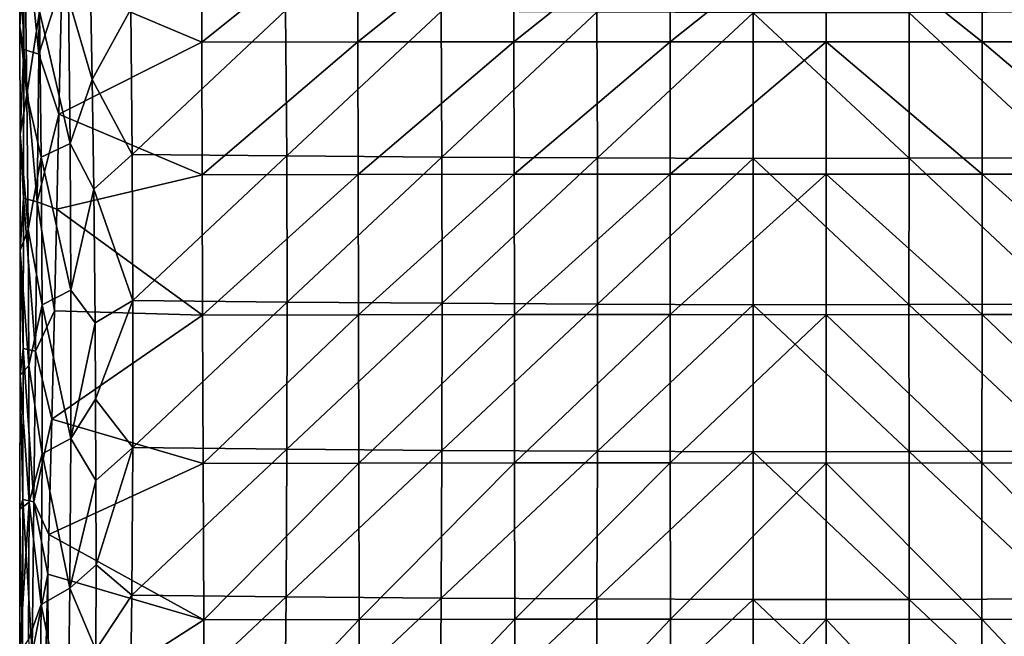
# Model space of a CAD drawing. Header units: millimetres. Extents: x -222 to 222, y 0 to 946.
# Tile 28 of 30: x -203 to 50, y 630 to 788. Entities that reach past the tile are written whole.
import ezdxf

# ---------------------------------------------------------------- set-up
doc = ezdxf.new("R2010")
doc.units = ezdxf.units.MM
doc.header["$LTSCALE"] = 102.491319
for name, color, linetype in [('18', 7, 'CONTINUOUS'), ('20', 7, 'CONTINUOUS'), ('22', 7, 'CONTINUOUS'), ('24', 7, 'CONTINUOUS'), ('26', 7, 'CONTINUOUS')]:
    doc.layers.add(name, color=color, linetype=linetype)

msp = doc.modelspace()

# ---------------------------------------------------------------- linework, layer by layer
at = {"layer": '18', "linetype": 'Continuous'}
for points in [[(-156.53, 814.24, -519.2), (-116.43, 814.29, -520.07), (-156.43, 782.24, -508.81), (-156.53, 814.24, -519.2)], [(-116.43, 814.29, -520.07), (-116.35, 782.31, -509.53), (-156.43, 782.24, -508.81), (-116.43, 814.29, -520.07)], [(-116.43, 814.29, -520.07), (-76.32, 814.32, -520.68), (-116.35, 782.31, -509.53), (-116.43, 814.29, -520.07)], [(-76.32, 814.32, -520.68), (-76.26, 782.34, -510.03), (-116.35, 782.31, -509.53), (-76.32, 814.32, -520.68)], [(-76.32, 814.32, -520.68), (-36.19, 814.31, -521.02), (-76.26, 782.34, -510.03), (-76.32, 814.32, -520.68)], [(-36.19, 814.31, -521.02), (-36.16, 782.34, -510.32), (-76.26, 782.34, -510.03), (-36.19, 814.31, -521.02)], [(-36.19, 814.31, -521.02), (3.95, 814.27, -521.11), (-36.16, 782.34, -510.32), (-36.19, 814.31, -521.02)], [(44.08, 814.3, -520.97), (44.05, 782.33, -510.27), (3.95, 814.27, -521.11), (44.08, 814.3, -520.97)], [(44.08, 814.3, -520.97), (84.14, 782.33, -509.95), (44.05, 782.33, -510.27), (44.08, 814.3, -520.97)], [(84.2, 814.31, -520.58), (84.14, 782.33, -509.95), (44.08, 814.3, -520.97), (84.2, 814.31, -520.58)], [(-156.53, 814.24, -519.2), (-156.43, 782.24, -508.81), (-192.36, 797.48, -512.7), (-156.53, 814.24, -519.2)], [(3.95, 814.27, -521.11), (3.94, 782.3, -510.39), (-36.16, 782.34, -510.32), (3.95, 814.27, -521.11)], [(3.95, 814.27, -521.11), (44.05, 782.33, -510.27), (3.94, 782.3, -510.39), (3.95, 814.27, -521.11)], [(-192.36, 797.48, -512.7), (-156.43, 782.24, -508.81), (-193.09, 763.75, -502.71), (-192.36, 797.48, -512.7)], [(-156.43, 782.24, -508.81), (-156.31, 748.2, -499.24), (-193.09, 763.75, -502.71), (-156.43, 782.24, -508.81)], [(-156.43, 782.24, -508.81), (-116.35, 782.31, -509.53), (-156.31, 748.2, -499.24), (-156.43, 782.24, -508.81)], [(-116.35, 782.31, -509.53), (-116.26, 748.28, -499.82), (-156.31, 748.2, -499.24), (-116.35, 782.31, -509.53)], [(-116.35, 782.31, -509.53), (-76.26, 782.34, -510.03), (-116.26, 748.28, -499.82), (-116.35, 782.31, -509.53)], [(-76.26, 782.34, -510.03), (-76.2, 748.32, -500.23), (-116.26, 748.28, -499.82), (-76.26, 782.34, -510.03)], [(-76.26, 782.34, -510.03), (-36.16, 782.34, -510.32), (-76.2, 748.32, -500.23), (-76.26, 782.34, -510.03)], [(-36.16, 782.34, -510.32), (-36.13, 748.32, -500.46), (-76.2, 748.32, -500.23), (-36.16, 782.34, -510.32)], [(-36.16, 782.34, -510.32), (3.94, 782.3, -510.39), (-36.13, 748.32, -500.46), (-36.16, 782.34, -510.32)], [(3.94, 782.3, -510.39), (3.94, 748.29, -500.52), (-36.13, 748.32, -500.46), (3.94, 782.3, -510.39)], [(44.05, 782.33, -510.27), (44.01, 748.32, -500.43), (3.94, 782.3, -510.39), (44.05, 782.33, -510.27)], [(3.94, 782.3, -510.39), (44.01, 748.32, -500.43), (3.94, 748.29, -500.52), (3.94, 782.3, -510.39)], [(44.05, 782.33, -510.27), (84.08, 748.31, -500.16), (44.01, 748.32, -500.43), (44.05, 782.33, -510.27)], [(84.14, 782.33, -509.95), (84.08, 748.31, -500.16), (44.05, 782.33, -510.27), (84.14, 782.33, -509.95)], [(-193.09, 763.75, -502.71), (-156.31, 748.2, -499.24), (-193.66, 739.31, -496.32), (-193.09, 763.75, -502.71)], [(-156.31, 748.2, -499.24), (-156.19, 712.12, -490.49), (-193.66, 739.31, -496.32), (-156.31, 748.2, -499.24)], [(-156.31, 748.2, -499.24), (-116.26, 748.28, -499.82), (-156.19, 712.12, -490.49), (-156.31, 748.2, -499.24)], [(-116.26, 748.28, -499.82), (-116.17, 712.2, -490.95), (-156.19, 712.12, -490.49), (-116.26, 748.28, -499.82)], [(-116.26, 748.28, -499.82), (-76.2, 748.32, -500.23), (-116.17, 712.2, -490.95), (-116.26, 748.28, -499.82)], [(-76.2, 748.32, -500.23), (-76.14, 712.25, -491.27), (-116.17, 712.2, -490.95), (-76.2, 748.32, -500.23)], [(-76.2, 748.32, -500.23), (-36.13, 748.32, -500.46), (-76.14, 712.25, -491.27), (-76.2, 748.32, -500.23)], [(-36.13, 748.32, -500.46), (-36.11, 712.26, -491.45), (-76.14, 712.25, -491.27), (-36.13, 748.32, -500.46)], [(-36.13, 748.32, -500.46), (3.94, 748.29, -500.52), (-36.11, 712.26, -491.45), (-36.13, 748.32, -500.46)], [(3.94, 748.29, -500.52), (3.94, 712.22, -491.5), (-36.11, 712.26, -491.45), (3.94, 748.29, -500.52)], [(44.01, 748.32, -500.43), (43.98, 712.25, -491.43), (3.94, 748.29, -500.52), (44.01, 748.32, -500.43)], [(3.94, 748.29, -500.52), (43.98, 712.25, -491.43), (3.94, 712.22, -491.5), (3.94, 748.29, -500.52)], [(44.01, 748.32, -500.43), (84.02, 712.24, -491.22), (43.98, 712.25, -491.43), (44.01, 748.32, -500.43)], [(84.08, 748.31, -500.16), (84.02, 712.24, -491.22), (44.01, 748.32, -500.43), (84.08, 748.31, -500.16)], [(-193.66, 739.31, -496.32), (-156.19, 712.12, -490.49), (-194.28, 713.22, -490.19), (-193.66, 739.31, -496.32)], [(-194.28, 713.22, -490.19), (-156.19, 712.12, -490.49), (-194.95, 685.4, -484.34), (-194.28, 713.22, -490.19)], [(-156.19, 712.12, -490.49), (-156.06, 673.99, -482.56), (-194.95, 685.4, -484.34), (-156.19, 712.12, -490.49)], [(-156.19, 712.12, -490.49), (-116.17, 712.2, -490.95), (-156.06, 673.99, -482.56), (-156.19, 712.12, -490.49)], [(-116.17, 712.2, -490.95), (-116.08, 674.08, -482.91), (-156.06, 673.99, -482.56), (-116.17, 712.2, -490.95)], [(-116.17, 712.2, -490.95), (-76.14, 712.25, -491.27), (-116.08, 674.08, -482.91), (-116.17, 712.2, -490.95)], [(-76.14, 712.25, -491.27), (-76.08, 674.13, -483.16), (-116.08, 674.08, -482.91), (-76.14, 712.25, -491.27)], [(-76.14, 712.25, -491.27), (-36.11, 712.26, -491.45), (-76.08, 674.13, -483.16), (-76.14, 712.25, -491.27)], [(-36.11, 712.26, -491.45), (-36.08, 674.14, -483.3), (-76.08, 674.13, -483.16), (-36.11, 712.26, -491.45)], [(-36.11, 712.26, -491.45), (3.94, 712.22, -491.5), (-36.08, 674.14, -483.3), (-36.11, 712.26, -491.45)], [(3.94, 712.22, -491.5), (3.93, 674.11, -483.33), (-36.08, 674.14, -483.3), (3.94, 712.22, -491.5)], [(3.94, 712.22, -491.5), (43.94, 674.14, -483.28), (3.93, 674.11, -483.33), (3.94, 712.22, -491.5)], [(43.98, 712.25, -491.43), (43.94, 674.14, -483.28), (3.94, 712.22, -491.5), (43.98, 712.25, -491.43)], [(43.98, 712.25, -491.43), (83.95, 674.12, -483.12), (43.94, 674.14, -483.28), (43.98, 712.25, -491.43)], [(84.02, 712.24, -491.22), (83.95, 674.12, -483.12), (43.98, 712.25, -491.43), (84.02, 712.24, -491.22)], [(-194.95, 685.4, -484.34), (-156.06, 673.99, -482.56), (-195.67, 655.79, -478.81), (-194.95, 685.4, -484.34)], [(-156.06, 673.99, -482.56), (-155.93, 633.83, -475.45), (-195.67, 655.79, -478.81), (-156.06, 673.99, -482.56)], [(-156.06, 673.99, -482.56), (-116.08, 674.08, -482.91), (-155.93, 633.83, -475.45), (-156.06, 673.99, -482.56)], [(-116.08, 674.08, -482.91), (-115.98, 633.92, -475.71), (-155.93, 633.83, -475.45), (-116.08, 674.08, -482.91)], [(-116.08, 674.08, -482.91), (-76.08, 674.13, -483.16), (-115.98, 633.92, -475.71), (-116.08, 674.08, -482.91)], [(-76.08, 674.13, -483.16), (-76.01, 633.97, -475.89), (-115.98, 633.92, -475.71), (-76.08, 674.13, -483.16)], [(-76.08, 674.13, -483.16), (-36.08, 674.14, -483.3), (-76.01, 633.97, -475.89), (-76.08, 674.13, -483.16)], [(-36.08, 674.14, -483.3), (-36.04, 633.98, -475.99), (-76.01, 633.97, -475.89), (-36.08, 674.14, -483.3)], [(-36.08, 674.14, -483.3), (3.93, 674.11, -483.33), (-36.04, 633.98, -475.99), (-36.08, 674.14, -483.3)], [(3.93, 674.11, -483.33), (3.93, 633.96, -476.02), (-36.04, 633.98, -475.99), (3.93, 674.11, -483.33)], [(43.94, 674.14, -483.28), (43.9, 633.98, -475.98), (3.93, 674.11, -483.33), (43.94, 674.14, -483.28)], [(3.93, 674.11, -483.33), (43.9, 633.98, -475.98), (3.93, 633.96, -476.02), (3.93, 674.11, -483.33)], [(43.94, 674.14, -483.28), (83.87, 633.96, -475.86), (43.9, 633.98, -475.98), (43.94, 674.14, -483.28)], [(83.95, 674.12, -483.12), (83.87, 633.96, -475.86), (43.94, 674.14, -483.28), (83.95, 674.12, -483.12)], [(-195.67, 655.79, -478.81), (-155.93, 633.83, -475.45), (-195.92, 645.56, -477.05), (-195.67, 655.79, -478.81)], [(-195.92, 645.56, -477.05), (-195.77, 608.22, -471.24), (-196.43, 624.4, -473.64), (-195.92, 645.56, -477.05)], [(-195.92, 645.56, -477.05), (-155.93, 633.83, -475.45), (-195.77, 608.22, -471.24), (-195.92, 645.56, -477.05)], [(-155.93, 633.83, -475.45), (-155.79, 591.63, -469.16), (-195.77, 608.22, -471.24), (-155.93, 633.83, -475.45)], [(-155.93, 633.83, -475.45), (-115.98, 633.92, -475.71), (-155.79, 591.63, -469.16), (-155.93, 633.83, -475.45)], [(-115.98, 633.92, -475.71), (-115.87, 591.71, -469.34), (-155.79, 591.63, -469.16), (-115.98, 633.92, -475.71)], [(-115.98, 633.92, -475.71), (-76.01, 633.97, -475.89), (-115.87, 591.71, -469.34), (-115.98, 633.92, -475.71)], [(-76.01, 633.97, -475.89), (-75.94, 591.76, -469.46), (-115.87, 591.71, -469.34), (-76.01, 633.97, -475.89)], [(-76.01, 633.97, -475.89), (-36.04, 633.98, -475.99), (-75.94, 591.76, -469.46), (-76.01, 633.97, -475.89)], [(-36.04, 633.98, -475.99), (-36.01, 591.77, -469.54), (-75.94, 591.76, -469.46), (-36.04, 633.98, -475.99)], [(-36.04, 633.98, -475.99), (3.93, 633.96, -476.02), (-36.01, 591.77, -469.54), (-36.04, 633.98, -475.99)], [(3.93, 633.96, -476.02), (3.93, 591.75, -469.55), (-36.01, 591.77, -469.54), (3.93, 633.96, -476.02)], [(43.9, 633.98, -475.98), (43.86, 591.77, -469.52), (3.93, 633.96, -476.02), (43.9, 633.98, -475.98)], [(3.93, 633.96, -476.02), (43.86, 591.77, -469.52), (3.93, 591.75, -469.55), (3.93, 633.96, -476.02)], [(43.9, 633.98, -475.98), (83.8, 591.75, -469.44), (43.86, 591.77, -469.52), (43.9, 633.98, -475.98)], [(83.87, 633.96, -475.86), (83.8, 591.75, -469.44), (43.9, 633.98, -475.98), (83.87, 633.96, -475.86)]]:
    msp.add_3dface(points, dxfattribs=at)
at = {"layer": '20', "linetype": 'Continuous'}
for points in [[(-184.58, 772.65, -461.92), (-174.65, 790.72, -469.64), (-184.98, 796.13, -470.42), (-184.58, 772.65, -461.92)], [(-174.26, 753.39, -456.67), (-174.65, 790.72, -469.64), (-184.58, 772.65, -461.92), (-174.26, 753.39, -456.67)], [(-174.26, 753.39, -456.67), (-134.88, 790.38, -473.63), (-174.65, 790.72, -469.64), (-174.26, 753.39, -456.67)], [(-134.6, 753.01, -461.01), (-134.88, 790.38, -473.63), (-174.26, 753.39, -456.67), (-134.6, 753.01, -461.01)], [(-134.6, 753.01, -461.01), (-94.95, 790.11, -476.58), (-134.88, 790.38, -473.63), (-134.6, 753.01, -461.01)], [(-94.77, 752.72, -464.24), (-94.95, 790.11, -476.58), (-134.6, 753.01, -461.01), (-94.77, 752.72, -464.24)], [(-94.77, 752.72, -464.24), (-54.92, 789.91, -478.51), (-94.95, 790.11, -476.58), (-94.77, 752.72, -464.24)], [(-54.82, 752.51, -466.34), (-54.92, 789.91, -478.51), (-94.77, 752.72, -464.24), (-54.82, 752.51, -466.34)], [(-54.82, 752.51, -466.34), (-14.83, 789.79, -479.39), (-54.92, 789.91, -478.51), (-54.82, 752.51, -466.34)], [(-14.8, 752.38, -467.31), (-14.83, 789.79, -479.39), (-54.82, 752.51, -466.34), (-14.8, 752.38, -467.31)], [(25.24, 752.4, -467.16), (25.28, 789.8, -479.25), (-14.83, 789.79, -479.39), (25.24, 752.4, -467.16)], [(-14.8, 752.38, -467.31), (25.24, 752.4, -467.16), (-14.83, 789.79, -479.39), (-14.8, 752.38, -467.31)], [(25.24, 752.4, -467.16), (65.25, 752.55, -465.9), (25.28, 789.8, -479.25), (25.24, 752.4, -467.16)], [(65.25, 752.55, -465.9), (65.37, 789.95, -478.1), (25.28, 789.8, -479.25), (65.25, 752.55, -465.9)], [(-184.18, 744.49, -452.45), (-174.26, 753.39, -456.67), (-184.58, 772.65, -461.92), (-184.18, 744.49, -452.45)], [(-174.09, 715.84, -444.99), (-174.26, 753.39, -456.67), (-184.18, 744.49, -452.45), (-174.09, 715.84, -444.99)], [(-174.09, 715.84, -444.99), (-134.6, 753.01, -461.01), (-174.26, 753.39, -456.67), (-174.09, 715.84, -444.99)], [(-134.49, 715.45, -449.66), (-134.6, 753.01, -461.01), (-174.09, 715.84, -444.99), (-134.49, 715.45, -449.66)], [(-134.49, 715.45, -449.66), (-94.77, 752.72, -464.24), (-134.6, 753.01, -461.01), (-134.49, 715.45, -449.66)], [(-94.71, 715.15, -453.13), (-94.77, 752.72, -464.24), (-134.49, 715.45, -449.66), (-94.71, 715.15, -453.13)], [(-94.71, 715.15, -453.13), (-54.82, 752.51, -466.34), (-94.77, 752.72, -464.24), (-94.71, 715.15, -453.13)], [(-54.79, 714.93, -455.4), (-54.82, 752.51, -466.34), (-94.71, 715.15, -453.13), (-54.79, 714.93, -455.4)], [(-54.79, 714.93, -455.4), (-14.8, 752.38, -467.31), (-54.82, 752.51, -466.34), (-54.79, 714.93, -455.4)], [(-14.79, 714.8, -456.44), (-14.8, 752.38, -467.31), (-54.79, 714.93, -455.4), (-14.79, 714.8, -456.44)], [(25.22, 714.81, -456.28), (25.24, 752.4, -467.16), (-14.8, 752.38, -467.31), (25.22, 714.81, -456.28)], [(-14.79, 714.8, -456.44), (25.22, 714.81, -456.28), (-14.8, 752.38, -467.31), (-14.79, 714.8, -456.44)], [(25.22, 714.81, -456.28), (65.21, 714.97, -454.92), (25.24, 752.4, -467.16), (25.22, 714.81, -456.28)], [(65.21, 714.97, -454.92), (65.25, 752.55, -465.9), (25.24, 752.4, -467.16), (65.21, 714.97, -454.92)], [(-183.83, 710.18, -441.96), (-174.09, 715.84, -444.99), (-184.18, 744.49, -452.45), (-183.83, 710.18, -441.96)], [(-183.69, 690.54, -436.47), (-174.09, 715.84, -444.99), (-183.83, 710.18, -441.96), (-183.69, 690.54, -436.47)], [(-174.14, 678.09, -434.6), (-174.09, 715.84, -444.99), (-183.69, 690.54, -436.47), (-174.14, 678.09, -434.6)], [(-174.14, 678.09, -434.6), (-134.49, 715.45, -449.66), (-174.09, 715.84, -444.99), (-174.14, 678.09, -434.6)], [(-134.55, 677.69, -439.57), (-134.49, 715.45, -449.66), (-174.14, 678.09, -434.6), (-134.55, 677.69, -439.57)], [(-134.55, 677.69, -439.57), (-94.71, 715.15, -453.13), (-134.49, 715.45, -449.66), (-134.55, 677.69, -439.57)], [(-94.76, 677.38, -443.27), (-94.71, 715.15, -453.13), (-134.55, 677.69, -439.57), (-94.76, 677.38, -443.27)], [(-94.76, 677.38, -443.27), (-54.79, 714.93, -455.4), (-94.71, 715.15, -453.13), (-94.76, 677.38, -443.27)], [(-54.82, 677.16, -445.68), (-54.79, 714.93, -455.4), (-94.76, 677.38, -443.27), (-54.82, 677.16, -445.68)], [(-54.82, 677.16, -445.68), (-14.79, 714.8, -456.44), (-54.79, 714.93, -455.4), (-54.82, 677.16, -445.68)], [(-14.8, 677.03, -446.8), (-14.79, 714.8, -456.44), (-54.82, 677.16, -445.68), (-14.8, 677.03, -446.8)], [(-14.8, 677.03, -446.8), (25.24, 677.05, -446.63), (-14.79, 714.8, -456.44), (-14.8, 677.03, -446.8)], [(25.24, 677.05, -446.63), (25.22, 714.81, -456.28), (-14.79, 714.8, -456.44), (25.24, 677.05, -446.63)], [(65.24, 677.2, -445.17), (65.21, 714.97, -454.92), (25.22, 714.81, -456.28), (65.24, 677.2, -445.17)], [(25.24, 677.05, -446.63), (65.24, 677.2, -445.17), (25.22, 714.81, -456.28), (25.24, 677.05, -446.63)], [(-183.61, 669.6, -431.02), (-174.14, 678.09, -434.6), (-183.69, 690.54, -436.47), (-183.61, 669.6, -431.02)], [(-183.58, 648.01, -425.84), (-174.14, 678.09, -434.6), (-183.61, 669.6, -431.02), (-183.58, 648.01, -425.84)], [(-174.41, 640.14, -425.5), (-174.14, 678.09, -434.6), (-183.58, 648.01, -425.84), (-174.41, 640.14, -425.5)], [(-174.41, 640.14, -425.5), (-134.55, 677.69, -439.57), (-174.14, 678.09, -434.6), (-174.41, 640.14, -425.5)], [(-134.77, 639.73, -430.74), (-134.55, 677.69, -439.57), (-174.41, 640.14, -425.5), (-134.77, 639.73, -430.74)], [(-134.77, 639.73, -430.74), (-94.76, 677.38, -443.27), (-134.55, 677.69, -439.57), (-134.77, 639.73, -430.74)], [(-94.92, 639.42, -434.64), (-94.76, 677.38, -443.27), (-134.77, 639.73, -430.74), (-94.92, 639.42, -434.64)], [(-94.92, 639.42, -434.64), (-54.82, 677.16, -445.68), (-94.76, 677.38, -443.27), (-94.92, 639.42, -434.64)], [(-54.92, 639.2, -437.19), (-54.82, 677.16, -445.68), (-94.92, 639.42, -434.64), (-54.92, 639.2, -437.19)], [(-54.92, 639.2, -437.19), (-14.8, 677.03, -446.8), (-54.82, 677.16, -445.68), (-54.92, 639.2, -437.19)], [(-14.83, 639.08, -438.37), (-14.8, 677.03, -446.8), (-54.92, 639.2, -437.19), (-14.83, 639.08, -438.37)], [(-14.83, 639.08, -438.37), (25.28, 639.1, -438.19), (-14.8, 677.03, -446.8), (-14.83, 639.08, -438.37)], [(25.28, 639.1, -438.19), (25.24, 677.05, -446.63), (-14.8, 677.03, -446.8), (25.28, 639.1, -438.19)], [(65.36, 639.24, -436.65), (65.24, 677.2, -445.17), (25.24, 677.05, -446.63), (65.36, 639.24, -436.65)], [(25.28, 639.1, -438.19), (65.36, 639.24, -436.65), (25.24, 677.05, -446.63), (25.28, 639.1, -438.19)], [(-183.62, 626.1, -421.03), (-174.41, 640.14, -425.5), (-183.58, 648.01, -425.84), (-183.62, 626.1, -421.03)], [(-174.91, 601.97, -417.69), (-174.41, 640.14, -425.5), (-183.62, 626.1, -421.03), (-174.91, 601.97, -417.69)], [(-174.91, 601.97, -417.69), (-134.77, 639.73, -430.74), (-174.41, 640.14, -425.5), (-174.91, 601.97, -417.69)], [(-135.16, 601.57, -423.18), (-134.77, 639.73, -430.74), (-174.91, 601.97, -417.69), (-135.16, 601.57, -423.18)], [(-135.16, 601.57, -423.18), (-94.92, 639.42, -434.64), (-134.77, 639.73, -430.74), (-135.16, 601.57, -423.18)], [(-95.2, 601.27, -427.26), (-94.92, 639.42, -434.64), (-135.16, 601.57, -423.18), (-95.2, 601.27, -427.26)], [(-95.2, 601.27, -427.26), (-54.92, 639.2, -437.19), (-94.92, 639.42, -434.64), (-95.2, 601.27, -427.26)], [(-55.08, 601.06, -429.92), (-54.92, 639.2, -437.19), (-95.2, 601.27, -427.26), (-55.08, 601.06, -429.92)], [(-55.08, 601.06, -429.92), (-14.83, 639.08, -438.37), (-54.92, 639.2, -437.19), (-55.08, 601.06, -429.92)], [(-14.87, 600.95, -431.15), (-14.83, 639.08, -438.37), (-55.08, 601.06, -429.92), (-14.87, 600.95, -431.15)], [(-14.87, 600.95, -431.15), (25.36, 600.96, -430.97), (-14.83, 639.08, -438.37), (-14.87, 600.95, -431.15)], [(25.36, 600.96, -430.97), (25.28, 639.1, -438.19), (-14.83, 639.08, -438.37), (25.36, 600.96, -430.97)], [(65.55, 601.1, -429.36), (65.36, 639.24, -436.65), (25.28, 639.1, -438.19), (65.55, 601.1, -429.36)], [(25.36, 600.96, -430.97), (65.55, 601.1, -429.36), (25.28, 639.1, -438.19), (25.36, 600.96, -430.97)]]:
    msp.add_3dface(points, dxfattribs=at)
at = {"layer": '22', "linetype": 'Continuous'}
for points in [[(-203.18, 811.88, -504.21), (-203.11, 786.25, -496.82), (-201.77, 802.91, -487.37), (-203.18, 811.88, -504.21)], [(-201.77, 802.91, -487.37), (-203.11, 786.25, -496.82), (-201.32, 768.7, -474.68), (-201.77, 802.91, -487.37)], [(-203.11, 786.25, -496.82), (-203.08, 758.6, -489.82), (-201.32, 768.7, -474.68), (-203.11, 786.25, -496.82)], [(-201.32, 768.7, -474.68), (-203.08, 758.6, -489.82), (-200.99, 734.11, -463.15), (-201.32, 768.7, -474.68)], [(-203.08, 758.6, -489.82), (-203.08, 728.79, -483.25), (-200.99, 734.11, -463.15), (-203.08, 758.6, -489.82)], [(-200.99, 734.11, -463.15), (-203.08, 728.79, -483.25), (-200.81, 699.21, -452.79), (-200.99, 734.11, -463.15)], [(-203.08, 728.79, -483.25), (-203.1, 696.73, -477.13), (-200.81, 699.21, -452.79), (-203.08, 728.79, -483.25)], [(-200.81, 699.21, -452.79), (-203.1, 696.73, -477.13), (-200.78, 664.06, -443.62), (-200.81, 699.21, -452.79)], [(-203.1, 696.73, -477.13), (-203.11, 662.3, -471.52), (-200.78, 664.06, -443.62), (-203.1, 696.73, -477.13)], [(-203.11, 662.3, -471.52), (-203.12, 625.49, -466.46), (-200.78, 664.06, -443.62), (-203.11, 662.3, -471.52)], [(-200.78, 664.06, -443.62), (-203.12, 625.49, -466.46), (-200.91, 628.68, -435.64), (-200.78, 664.06, -443.62)]]:
    msp.add_3dface(points, dxfattribs=at)
at = {"layer": '24', "linetype": 'Continuous'}
for points in [[(-202.12, 780.39, -501.14), (-203.18, 811.88, -504.21), (-202.17, 818.13, -512.54), (-202.12, 780.39, -501.14)], [(-202.12, 780.39, -501.14), (-202.17, 818.13, -512.54), (-198.29, 779.18, -505.32), (-202.12, 780.39, -501.14)], [(-198.29, 779.18, -505.32), (-202.17, 818.13, -512.54), (-198.02, 816.6, -517.06), (-198.29, 779.18, -505.32)], [(-192.36, 797.48, -512.7), (-198.29, 779.18, -505.32), (-198.02, 816.6, -517.06), (-192.36, 797.48, -512.7)], [(-203.11, 786.25, -496.82), (-203.18, 811.88, -504.21), (-202.12, 780.39, -501.14), (-203.11, 786.25, -496.82)], [(-192.36, 797.48, -512.7), (-193.09, 763.75, -502.71), (-198.29, 779.18, -505.32), (-192.36, 797.48, -512.7)], [(-203.08, 758.6, -489.82), (-203.11, 786.25, -496.82), (-202.12, 780.39, -501.14), (-203.08, 758.6, -489.82)], [(-202.17, 742.16, -491.39), (-203.08, 758.6, -489.82), (-202.12, 780.39, -501.14), (-202.17, 742.16, -491.39)], [(-202.17, 742.16, -491.39), (-202.12, 780.39, -501.14), (-198.66, 741.21, -495.23), (-202.17, 742.16, -491.39)], [(-198.66, 741.21, -495.23), (-202.12, 780.39, -501.14), (-198.29, 779.18, -505.32), (-198.66, 741.21, -495.23)], [(-193.09, 763.75, -502.71), (-198.66, 741.21, -495.23), (-198.29, 779.18, -505.32), (-193.09, 763.75, -502.71)], [(-193.09, 763.75, -502.71), (-193.66, 739.31, -496.32), (-198.66, 741.21, -495.23), (-193.09, 763.75, -502.71)], [(-203.08, 728.79, -483.25), (-203.08, 758.6, -489.82), (-202.17, 742.16, -491.39), (-203.08, 728.79, -483.25)], [(-202.25, 703.57, -483.08), (-203.08, 728.79, -483.25), (-202.17, 742.16, -491.39), (-202.25, 703.57, -483.08)], [(-202.25, 703.57, -483.08), (-202.17, 742.16, -491.39), (-199.08, 702.84, -486.54), (-202.25, 703.57, -483.08)], [(-199.08, 702.84, -486.54), (-202.17, 742.16, -491.39), (-198.66, 741.21, -495.23), (-199.08, 702.84, -486.54)], [(-194.28, 713.22, -490.19), (-199.08, 702.84, -486.54), (-198.66, 741.21, -495.23), (-194.28, 713.22, -490.19)], [(-193.66, 739.31, -496.32), (-194.28, 713.22, -490.19), (-198.66, 741.21, -495.23), (-193.66, 739.31, -496.32)], [(-203.1, 696.73, -477.13), (-203.08, 728.79, -483.25), (-202.25, 703.57, -483.08), (-203.1, 696.73, -477.13)], [(-194.28, 713.22, -490.19), (-194.95, 685.4, -484.34), (-199.08, 702.84, -486.54), (-194.28, 713.22, -490.19)], [(-202.34, 664.73, -476.01), (-203.1, 696.73, -477.13), (-202.25, 703.57, -483.08), (-202.34, 664.73, -476.01)], [(-202.34, 664.73, -476.01), (-202.25, 703.57, -483.08), (-199.52, 664.17, -479.1), (-202.34, 664.73, -476.01)], [(-199.52, 664.17, -479.1), (-202.25, 703.57, -483.08), (-199.08, 702.84, -486.54), (-199.52, 664.17, -479.1)], [(-194.95, 685.4, -484.34), (-199.52, 664.17, -479.1), (-199.08, 702.84, -486.54), (-194.95, 685.4, -484.34)], [(-203.11, 662.3, -471.52), (-203.1, 696.73, -477.13), (-202.34, 664.73, -476.01), (-203.11, 662.3, -471.52)], [(-194.95, 685.4, -484.34), (-195.67, 655.79, -478.81), (-199.52, 664.17, -479.1), (-194.95, 685.4, -484.34)], [(-202.43, 625.69, -470.02), (-203.11, 662.3, -471.52), (-202.34, 664.73, -476.01), (-202.43, 625.69, -470.02)], [(-202.43, 625.69, -470.02), (-202.34, 664.73, -476.01), (-199.95, 625.28, -472.73), (-202.43, 625.69, -470.02)], [(-199.95, 625.28, -472.73), (-202.34, 664.73, -476.01), (-199.52, 664.17, -479.1), (-199.95, 625.28, -472.73)], [(-195.92, 645.56, -477.05), (-199.95, 625.28, -472.73), (-199.52, 664.17, -479.1), (-195.92, 645.56, -477.05)], [(-195.67, 655.79, -478.81), (-195.92, 645.56, -477.05), (-199.52, 664.17, -479.1), (-195.67, 655.79, -478.81)], [(-203.12, 625.49, -466.46), (-203.11, 662.3, -471.52), (-202.43, 625.69, -470.02), (-203.12, 625.49, -466.46)], [(-195.92, 645.56, -477.05), (-196.43, 624.4, -473.64), (-199.95, 625.28, -472.73), (-195.92, 645.56, -477.05)]]:
    msp.add_3dface(points, dxfattribs=at)
at = {"layer": '26', "linetype": 'Continuous'}
for points in [[(-201.77, 802.91, -487.37), (-201.32, 768.7, -474.68), (-198.1, 790.19, -473.81), (-201.77, 802.91, -487.37)], [(-184.58, 772.65, -461.92), (-184.98, 796.13, -470.42), (-190.68, 793.46, -469.91), (-184.58, 772.65, -461.92)], [(-190.23, 756.21, -456.74), (-190.68, 793.46, -469.91), (-198.1, 790.19, -473.81), (-190.23, 756.21, -456.74)], [(-190.23, 756.21, -456.74), (-184.58, 772.65, -461.92), (-190.68, 793.46, -469.91), (-190.23, 756.21, -456.74)], [(-198.1, 790.19, -473.81), (-201.32, 768.7, -474.68), (-197.67, 752.71, -460.62), (-198.1, 790.19, -473.81)], [(-190.23, 756.21, -456.74), (-198.1, 790.19, -473.81), (-197.67, 752.71, -460.62), (-190.23, 756.21, -456.74)], [(-184.18, 744.49, -452.45), (-184.58, 772.65, -461.92), (-190.23, 756.21, -456.74), (-184.18, 744.49, -452.45)], [(-201.32, 768.7, -474.68), (-200.99, 734.11, -463.15), (-197.67, 752.71, -460.62), (-201.32, 768.7, -474.68)], [(-190.01, 718.52, -444.84), (-190.23, 756.21, -456.74), (-197.67, 752.71, -460.62), (-190.01, 718.52, -444.84)], [(-190.01, 718.52, -444.84), (-184.18, 744.49, -452.45), (-190.23, 756.21, -456.74), (-190.01, 718.52, -444.84)], [(-197.67, 752.71, -460.62), (-200.99, 734.11, -463.15), (-197.44, 714.79, -448.76), (-197.67, 752.71, -460.62)], [(-190.01, 718.52, -444.84), (-197.67, 752.71, -460.62), (-197.44, 714.79, -448.76), (-190.01, 718.52, -444.84)], [(-183.83, 710.18, -441.96), (-184.18, 744.49, -452.45), (-190.01, 718.52, -444.84), (-183.83, 710.18, -441.96)], [(-200.99, 734.11, -463.15), (-200.81, 699.21, -452.79), (-197.44, 714.79, -448.76), (-200.99, 734.11, -463.15)], [(-190.04, 680.44, -434.24), (-190.01, 718.52, -444.84), (-197.44, 714.79, -448.76), (-190.04, 680.44, -434.24)], [(-190.04, 680.44, -434.24), (-183.83, 710.18, -441.96), (-190.01, 718.52, -444.84), (-190.04, 680.44, -434.24)], [(-197.44, 714.79, -448.76), (-200.81, 699.21, -452.79), (-197.44, 676.47, -438.26), (-197.44, 714.79, -448.76)], [(-190.04, 680.44, -434.24), (-197.44, 714.79, -448.76), (-197.44, 676.47, -438.26), (-190.04, 680.44, -434.24)], [(-183.69, 690.54, -436.47), (-183.83, 710.18, -441.96), (-190.04, 680.44, -434.24), (-183.69, 690.54, -436.47)], [(-200.81, 699.21, -452.79), (-200.78, 664.06, -443.62), (-197.44, 676.47, -438.26), (-200.81, 699.21, -452.79)], [(-183.61, 669.6, -431.02), (-183.69, 690.54, -436.47), (-190.04, 680.44, -434.24), (-183.61, 669.6, -431.02)], [(-190.3, 642.01, -424.97), (-190.04, 680.44, -434.24), (-197.44, 676.47, -438.26), (-190.3, 642.01, -424.97)], [(-190.3, 642.01, -424.97), (-183.61, 669.6, -431.02), (-190.04, 680.44, -434.24), (-190.3, 642.01, -424.97)], [(-197.44, 676.47, -438.26), (-200.78, 664.06, -443.62), (-197.65, 637.8, -429.15), (-197.44, 676.47, -438.26)], [(-190.3, 642.01, -424.97), (-197.44, 676.47, -438.26), (-197.65, 637.8, -429.15), (-190.3, 642.01, -424.97)], [(-183.58, 648.01, -425.84), (-183.61, 669.6, -431.02), (-190.3, 642.01, -424.97), (-183.58, 648.01, -425.84)], [(-200.78, 664.06, -443.62), (-200.91, 628.68, -435.64), (-197.65, 637.8, -429.15), (-200.78, 664.06, -443.62)], [(-183.62, 626.1, -421.03), (-183.58, 648.01, -425.84), (-190.3, 642.01, -424.97), (-183.62, 626.1, -421.03)], [(-190.79, 603.28, -417.05), (-190.3, 642.01, -424.97), (-197.65, 637.8, -429.15), (-190.79, 603.28, -417.05)], [(-190.79, 603.28, -417.05), (-183.62, 626.1, -421.03), (-190.3, 642.01, -424.97), (-190.79, 603.28, -417.05)], [(-197.65, 637.8, -429.15), (-200.91, 628.68, -435.64), (-198.08, 598.83, -421.44), (-197.65, 637.8, -429.15)], [(-190.79, 603.28, -417.05), (-197.65, 637.8, -429.15), (-198.08, 598.83, -421.44), (-190.79, 603.28, -417.05)]]:
    msp.add_3dface(points, dxfattribs=at)

doc.saveas('drawing.dxf')
